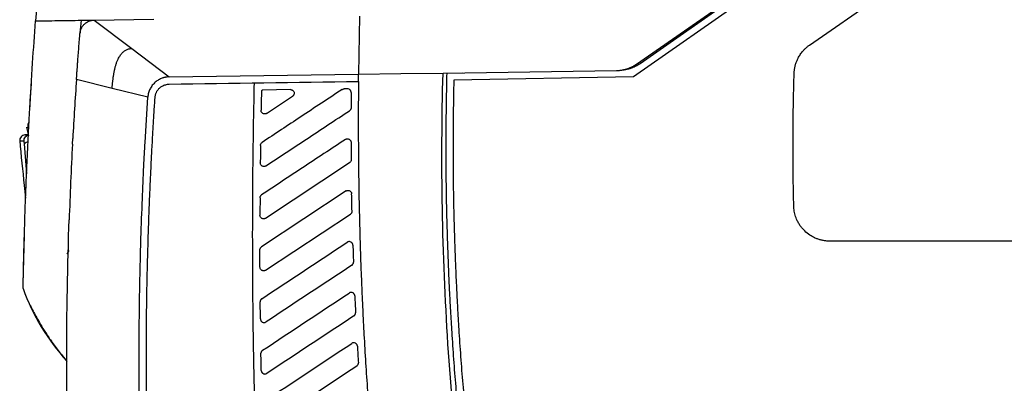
# Model space of a CAD drawing. Header units: millimetres. Extents: x 156922 to 157823, y 112322 to 113312.
# Tile 80 of 123: x 157581 to 157717, y 112794 to 112845. Entities that reach past the tile are written whole.
import ezdxf

# ---------------------------------------------------------------- set-up
doc = ezdxf.new("R2010")
doc.units = ezdxf.units.MM

msp = doc.modelspace()

# ---------------------------------------------------------------- linework, layer by layer
at = {"color": 7, "linetype": 'Continuous', "lineweight": 25}
for p, q in [((157692.73, 112855.26), (157666.12, 112836.62)), ((157666.55, 112838.4), (157690.4, 112854.99)), ((157667.05, 112838.49), (157690.84, 112855.16)), ((157690.45, 112841.04), (157708.99, 112854.02)), ((157591.64, 112844.48), (157599.87, 112844.6)), ((157591.64, 112844.48), (157596.82, 112840.56)), ((157628.3, 112845.01), (157628.15, 112837)), ((157596.82, 112840.56), (157602, 112836.63)), ((157589.35, 112838.51), (157589.36, 112838.65)), ((157639.83, 112837.17), (157663.77, 112837.51)), ((157594.12, 112835.05), (157589.19, 112836.27)), ((157602, 112836.63), (157628.15, 112837)), ((157628.14, 112836), (157628.15, 112837)), ((157640.33, 112837.17), (157642.53, 112837.21)), ((157666.12, 112836.62), (157641.31, 112836.19)), ((157582.8, 112833.31), (157582.97, 112835.68)), ((157599.05, 112833.83), (157594.12, 112835.05)), ((157614.9, 112834.81), (157614.74, 112834.71)), ((157618.75, 112834.87), (157614.9, 112834.81)), ((157626.62, 112834.98), (157626.16, 112834.97)), ((157582.73, 112832.06), (157582.8, 112833.31)), ((157615.46, 112831.59), (157619.04, 112833.95)), ((157582.3, 112829.68), (157582.53, 112828.65)), ((157582.5, 112829.63), (157582.33, 112829.58)), ((157582.63, 112830.31), (157582.46, 112830.12)), ((157582.63, 112830.3), (157582.46, 112830.11)), ((157582.57, 112828.66), (157582.08, 112828.61)), ((157582.08, 112828.61), (157582.57, 112828.66)), ((157588.64, 112827.35), (157588.68, 112828.13)), ((157582.31, 112823.25), (157582, 112827.37)), ((157615.31, 112817.1), (157626.92, 112824.78)), ((157626.43, 112820.86), (157614.76, 112813.14)), ((157588.14, 112815.83), (157588.18, 112816.86)), ((157615.32, 112809.91), (157627.03, 112817.65)), ((157581.87, 112809.74), (157582.01, 112814.69)), ((157786.38, 112813.92), (157693.27, 112813.92))]:
    msp.add_line(p, q, dxfattribs=at)
at = {"color": 7, "linetype": 'Continuous', "lineweight": 25, "flags": 128}
msp.add_lwpolyline([(157628.15, 112837), (157633.99, 112837.09), (157639.83, 112837.17)], dxfattribs=at)
at = {"color": 7, "linetype": 'Continuous', "lineweight": 25}
for centre, radius, start, end in [((157582.15, 112827.82), 0.8, 95.2748, 185.3705), ((157582.57, 112826.93), 0.717, 95.1807, 142.5332), ((157587.64, 112812.63), 0.48, 294.5837, 15.0229)]:
    msp.add_arc(centre, radius, start, end, dxfattribs=at)
for points in [[(157587.05, 112877.49), (157585.56, 112866.49), (157584.4, 112855.44), (157583.55, 112844.37)], [(157589.82, 112844.46), (157589.77, 112843.87), (157589.73, 112843.27), (157589.68, 112842.68)], [(157589.83, 112844.46), (157590.13, 112844.46), (157590.73, 112844.47), (157591.34, 112844.48), (157591.64, 112844.48)], [(157589.19, 112836.27), (157589, 112833.56), (157588.83, 112830.84), (157588.68, 112828.13)], [(157602.01, 112835.63), (157610.72, 112835.75), (157619.43, 112835.88), (157628.14, 112836)], [(157614.74, 112834.71), (157614.72, 112833.81), (157614.7, 112832.91), (157614.69, 112832.01)], [(157598.67, 112827.58), (157598.78, 112829.66), (157598.91, 112831.75), (157599.05, 112833.83)], [(157582.46, 112830.11), (157582.47, 112829.95), (157582.48, 112829.79), (157582.5, 112829.63)], [(157588.64, 112827.35), (157588.45, 112823.86), (157588.3, 112820.36), (157588.18, 112816.86)], [(157614.61, 112827.17), (157614.6, 112826.36), (157614.59, 112825.55), (157614.58, 112824.75)], [(157614.55, 112819.91), (157614.54, 112819.11), (157614.54, 112818.32), (157614.53, 112817.52)], [(157627.25, 112818.08), (157627.23, 112818.87), (157627.22, 112819.66), (157627.2, 112820.45)], [(157587.84, 112796.24), (157587.83, 112802.77), (157587.93, 112809.31), (157588.14, 112815.83)], [(157614.8, 112805.97), (157618.73, 112808.57), (157622.66, 112811.17), (157626.6, 112813.77)], [(157627.23, 112810.59), (157623.28, 112807.98), (157619.33, 112805.37), (157615.38, 112802.76)], [(157581.82, 112807.37), (157583.14, 112803.68), (157585.2, 112800.26), (157587.84, 112797.35)], [(157614.9, 112798.84), (157618.88, 112801.48), (157622.87, 112804.12), (157626.86, 112806.75)], [(157627.52, 112803.59), (157623.51, 112800.94), (157619.5, 112798.29), (157615.49, 112795.64)], [(157615.06, 112791.75), (157619.11, 112794.43), (157623.16, 112797.11), (157627.21, 112799.79)], [(157627.9, 112796.65), (157623.83, 112793.96), (157619.75, 112791.26), (157615.67, 112788.56)], [(157588.32, 112773.83), (157588.01, 112781.3), (157587.85, 112788.77), (157587.84, 112796.24)], [(157598.17, 112777.98), (157597.96, 112784.07), (157597.85, 112790.17), (157597.84, 112796.26)]]:
    msp.add_open_spline(points, degree=3, dxfattribs=at)
for points, knots in [([(157582.73, 112832.04), (157582.85, 112834.21), (157583.1, 112838.32), (157583.4, 112842.43), (157583.55, 112844.37)], [2.0523683, 2.0523683, 2.0523683, 2.0523683, 2.1973255, 2.3269712, 2.3269712, 2.3269712, 2.3269712]), ([(157583.55, 112844.37), (157584.51, 112844.38), (157585.53, 112844.4), (157587.64, 112844.43), (157588.72, 112844.44), (157589.83, 112844.46)], [0, 0, 0, 0, 0.5, 0.5, 1, 1, 1, 1]), ([(157589.67, 112842.65), (157589.68, 112842.69), (157589.69, 112842.78), (157589.71, 112842.93), (157589.75, 112843.07), (157589.8, 112843.22), (157589.87, 112843.36), (157589.95, 112843.51), (157590.04, 112843.66), (157590.15, 112843.8), (157590.32, 112843.97), (157590.55, 112844.16), (157590.83, 112844.31), (157591.07, 112844.4), (157591.28, 112844.45), (157591.46, 112844.48), (157591.58, 112844.48), (157591.64, 112844.48)], [0, 0, 0, 0, 0.0489787, 0.0995039, 0.1516186, 0.205362, 0.2607698, 0.3178744, 0.3767058, 0.4372909, 0.4996548, 0.6232367, 0.7363312, 0.8125578, 0.8817653, 0.9441543, 1, 1, 1, 1]), ([(157589.36, 112838.65), (157589.41, 112839.32), (157589.49, 112840.36), (157589.6, 112841.69), (157589.65, 112842.35), (157589.67, 112842.65)], [0, 0, 0, 0, 0.500039, 0.779667, 1, 1, 1, 1]), ([(157594.12, 112835.05), (157594.12, 112835.13), (157594.13, 112835.28), (157594.15, 112835.5), (157594.17, 112835.73), (157594.2, 112835.95), (157594.22, 112836.17), (157594.25, 112836.39), (157594.28, 112836.61), (157594.31, 112836.83), (157594.35, 112837.05), (157594.39, 112837.26), (157594.43, 112837.48), (157594.47, 112837.69), (157594.52, 112837.9), (157594.58, 112838.11), (157594.66, 112838.38), (157594.77, 112838.7), (157594.91, 112839.05), (157595.1, 112839.41), (157595.34, 112839.77), (157595.66, 112840.1), (157595.95, 112840.3), (157596.19, 112840.42), (157596.4, 112840.5), (157596.6, 112840.55), (157596.75, 112840.55), (157596.82, 112840.56)], [0, 0, 0, 0, 0.0332226, 0.0664466, 0.0996967, 0.1329816, 0.1662964, 0.1996239, 0.2329367, 0.2662001, 0.2994019, 0.3325589, 0.3656899, 0.398815, 0.4319565, 0.4651393, 0.4983921, 0.5608967, 0.6233151, 0.6692045, 0.7479851, 0.8189885, 0.8739737, 0.905519, 0.9370145, 0.9684601, 1, 1, 1, 1]), ([(157688.32, 112837.08), (157688.32, 112837.16), (157688.33, 112837.31), (157688.35, 112837.53), (157688.38, 112837.75), (157688.42, 112837.97), (157688.47, 112838.19), (157688.53, 112838.4), (157688.6, 112838.61), (157688.68, 112838.82), (157688.77, 112839.02), (157688.92, 112839.34), (157689.16, 112839.74), (157689.49, 112840.17), (157689.81, 112840.51), (157690.12, 112840.79), (157690.34, 112840.95), (157690.45, 112841.04)], [0, 0, 0, 0, 0.048476, 0.096567, 0.144366, 0.191969, 0.239473, 0.286975, 0.334572, 0.382362, 0.430439, 0.478899, 0.606435, 0.734103, 0.822757, 0.911187, 1, 1, 1, 1]), ([(157589.2, 112836.45), (157589.21, 112836.52), (157589.22, 112836.66), (157589.23, 112836.86), (157589.25, 112837.07), (157589.26, 112837.21), (157589.26, 112837.27)], [0, 0, 0, 0, 0.2493806, 0.4989716, 0.7490772, 1, 1, 1, 1]), ([(157589.26, 112837.27), (157589.27, 112837.36), (157589.28, 112837.53), (157589.3, 112837.78), (157589.32, 112838.02), (157589.33, 112838.27), (157589.35, 112838.43), (157589.35, 112838.51)], [0, 0, 0, 0, 0.2003085, 0.4001021, 0.5997411, 0.799587, 1, 1, 1, 1]), ([(157663.77, 112837.51), (157663.84, 112837.51), (157663.98, 112837.51), (157664.19, 112837.53), (157664.4, 112837.56), (157664.61, 112837.59), (157664.82, 112837.64), (157665.02, 112837.69), (157665.24, 112837.75), (157665.54, 112837.86), (157665.91, 112838.02), (157666.27, 112838.22), (157666.48, 112838.35), (157666.55, 112838.4)], [0, 0, 0, 0, 0.071442, 0.142876, 0.214309, 0.285742, 0.357177, 0.42861, 0.50004, 0.586747, 0.749448, 0.908847, 1, 1, 1, 1]), ([(157664.73, 112837.62), (157664.8, 112837.62), (157664.95, 112837.64), (157665.16, 112837.68), (157665.37, 112837.73), (157665.56, 112837.78), (157665.75, 112837.84), (157665.93, 112837.9), (157666.1, 112837.97), (157666.26, 112838.04), (157666.41, 112838.11), (157666.56, 112838.19), (157666.69, 112838.26), (157666.82, 112838.34), (157666.94, 112838.41), (157667.01, 112838.47), (157667.05, 112838.49)], [0, 0, 0, 0, 0.0899216, 0.1769983, 0.26123, 0.3426168, 0.4211584, 0.496855, 0.5697064, 0.6397126, 0.7068737, 0.7711895, 0.8326601, 0.8912854, 0.9470654, 1, 1, 1, 1]), ([(157589.19, 112836.27), (157589.19, 112836.3), (157589.2, 112836.36), (157589.2, 112836.42), (157589.2, 112836.45)], [0, 0, 0, 0, 0.50421, 1, 1, 1, 1]), ([(157602, 112836.63), (157601.94, 112836.63), (157601.84, 112836.63), (157601.67, 112836.61), (157601.51, 112836.59), (157601.35, 112836.55), (157601.19, 112836.51), (157600.91, 112836.42), (157600.52, 112836.24), (157600.06, 112835.91), (157599.65, 112835.48), (157599.39, 112835.06), (157599.23, 112834.69), (157599.14, 112834.41), (157599.08, 112834.13), (157599.06, 112833.93), (157599.05, 112833.83)], [0, 0, 0, 0, 0.036751, 0.07329, 0.109726, 0.146167, 0.182723, 0.219503, 0.34424, 0.469068, 0.602346, 0.735707, 0.802091, 0.867833, 0.933585, 1, 1, 1, 1]), ([(157628.14, 112836), (157628.14, 112835.16), (157628.12, 112833.47), (157628.12, 112830.95), (157628.12, 112828.44), (157628.13, 112825.93), (157628.16, 112823.44), (157628.19, 112820.96), (157628.24, 112818.49), (157628.3, 112816.03), (157628.37, 112813.59), (157628.44, 112811.15), (157628.54, 112808.72), (157628.64, 112806.3), (157628.75, 112803.9), (157628.9, 112800.99), (157629.09, 112797.59), (157629.35, 112793.7), (157629.64, 112789.83), (157629.95, 112785.99), (157630.3, 112782.17), (157630.67, 112778.38), (157631.08, 112774.61), (157631.51, 112770.86), (157631.82, 112768.38), (157631.98, 112767.14)], [0, 0, 0, 0, 0.03671, 0.073264, 0.109664, 0.14591, 0.182003, 0.217944, 0.253732, 0.28937, 0.324857, 0.360195, 0.395384, 0.430425, 0.465319, 0.500067, 0.556898, 0.613401, 0.669577, 0.725431, 0.780966, 0.836187, 0.891097, 0.9457, 1, 1, 1, 1]), ([(157644.67, 112762.45), (157643.69, 112768.62), (157642.85, 112774.81), (157641.46, 112787.23), (157640.91, 112793.46), (157640.11, 112805.93), (157639.85, 112812.18), (157639.62, 112824.67), (157639.66, 112830.92), (157639.83, 112837.17)], [0, 0, 0, 0, 0.25, 0.25, 0.5, 0.5, 0.75, 0.75, 1, 1, 1, 1]), ([(157640.33, 112837.17), (157640.32, 112836.51), (157640.29, 112835.18), (157640.25, 112833.19), (157640.23, 112831.2), (157640.21, 112829.21), (157640.2, 112827.22), (157640.21, 112825.23), (157640.22, 112823.25), (157640.24, 112821.26), (157640.28, 112819.27), (157640.32, 112817.28), (157640.37, 112815.3), (157640.44, 112813.31), (157640.51, 112811.32), (157640.59, 112809.33), (157640.68, 112807.35), (157640.78, 112805.36), (157640.9, 112803.37), (157641.06, 112800.78), (157641.27, 112797.59), (157641.57, 112793.8), (157641.9, 112790.02), (157642.27, 112786.23), (157642.67, 112782.45), (157643.11, 112778.68), (157643.58, 112774.91), (157644.09, 112771.14), (157644.46, 112768.63), (157644.64, 112767.38)], [0, 0, 0, 0, 0.028422, 0.056839, 0.08525, 0.113658, 0.142061, 0.170462, 0.198861, 0.227259, 0.255656, 0.284052, 0.31245, 0.340848, 0.369249, 0.397652, 0.426059, 0.45447, 0.482886, 0.511307, 0.565627, 0.61993, 0.674221, 0.728506, 0.782789, 0.837075, 0.891369, 0.945676, 1, 1, 1, 1]), ([(157641.31, 112836.19), (157641.3, 112835.51), (157641.27, 112834.16), (157641.24, 112832.14), (157641.22, 112830.11), (157641.21, 112828.09), (157641.2, 112826.06), (157641.21, 112824.04), (157641.23, 112822.02), (157641.26, 112819.99), (157641.3, 112817.97), (157641.36, 112815.95), (157641.42, 112813.92), (157641.49, 112811.9), (157641.57, 112809.88), (157641.66, 112807.86), (157641.76, 112805.84), (157641.87, 112803.81), (157642.03, 112801.19), (157642.25, 112797.97), (157642.54, 112794.15), (157642.88, 112790.33), (157643.24, 112786.52), (157643.65, 112782.72), (157644.09, 112778.91), (157644.57, 112775.11), (157645.08, 112771.31), (157645.45, 112768.79), (157645.63, 112767.52)], [0, 0, 0, 0, 0.029401, 0.058796, 0.088186, 0.117572, 0.146954, 0.176334, 0.205712, 0.235089, 0.264465, 0.293842, 0.323219, 0.352599, 0.381981, 0.411366, 0.440756, 0.47015, 0.49955, 0.555177, 0.610786, 0.666384, 0.721975, 0.777563, 0.833155, 0.888755, 0.944368, 1, 1, 1, 1]), ([(157688.27, 112818.81), (157688.26, 112819.42), (157688.23, 112820.63), (157688.2, 112822.46), (157688.18, 112824.29), (157688.17, 112826.12), (157688.17, 112827.95), (157688.18, 112829.77), (157688.2, 112831.6), (157688.23, 112833.43), (157688.27, 112835.26), (157688.3, 112836.47), (157688.32, 112837.08)], [0, 0, 0, 0, 0.100016, 0.200022, 0.300019, 0.400011, 0.5, 0.599989, 0.699981, 0.799978, 0.899984, 1, 1, 1, 1]), ([(157600.05, 112833.76), (157600.05, 112833.81), (157600.06, 112833.91), (157600.09, 112834.06), (157600.12, 112834.2), (157600.17, 112834.34), (157600.25, 112834.55), (157600.4, 112834.8), (157600.64, 112835.08), (157600.93, 112835.31), (157601.23, 112835.47), (157601.51, 112835.56), (157601.76, 112835.62), (157601.93, 112835.63), (157602.01, 112835.63)], [0, 0, 0, 0, 0.050275, 0.100042, 0.149574, 0.199145, 0.24903, 0.370848, 0.492754, 0.616643, 0.741323, 0.828013, 0.913764, 1, 1, 1, 1]), ([(157614.6, 112772.14), (157614.55, 112772.98), (157614.46, 112774.67), (157614.34, 112777.22), (157614.23, 112779.79), (157614.12, 112782.38), (157614.02, 112785), (157613.93, 112787.64), (157613.86, 112790.3), (157613.78, 112792.99), (157613.72, 112795.7), (157613.67, 112798.43), (157613.62, 112801.19), (157613.57, 112805.66), (157613.52, 112811.89), (157613.53, 112818.97), (157613.58, 112825.19), (157613.66, 112830.49), (157613.73, 112834.03), (157613.76, 112835.8)], [0, 0, 0, 0, 0.039712, 0.079777, 0.120195, 0.160968, 0.202095, 0.243578, 0.285416, 0.327611, 0.370163, 0.413072, 0.456339, 0.499964, 0.623859, 0.749949, 0.833352, 0.916702, 1, 1, 1, 1]), ([(157625.89, 112834.89), (157623.98, 112833.63), (157620.3, 112831.19), (157616.61, 112828.75), (157614.84, 112827.58)], [0, 0, 0, 0, 0.51805, 1, 1, 1, 1]), ([(157618.75, 112834.87), (157618.78, 112834.87), (157618.82, 112834.87), (157618.88, 112834.86), (157618.94, 112834.84), (157619, 112834.81), (157619.08, 112834.76), (157619.18, 112834.67), (157619.25, 112834.52), (157619.27, 112834.36), (157619.24, 112834.22), (157619.2, 112834.13), (157619.16, 112834.06), (157619.1, 112834), (157619.06, 112833.97), (157619.04, 112833.95)], [0, 0, 0, 0, 0.051072, 0.100811, 0.150065, 0.199707, 0.250591, 0.375641, 0.500162, 0.624578, 0.749506, 0.812015, 0.874632, 0.937738, 1, 1, 1, 1]), ([(157625.89, 112834.89), (157625.91, 112834.9), (157625.96, 112834.93), (157626.02, 112834.95), (157626.09, 112834.97), (157626.14, 112834.97), (157626.16, 112834.97)], [0, 0, 0, 0, 0.252565, 0.499941, 0.747347, 1, 1, 1, 1]), ([(157627.13, 112834.48), (157627.13, 112834.5), (157627.13, 112834.54), (157627.12, 112834.6), (157627.1, 112834.67), (157627.07, 112834.73), (157627.03, 112834.78), (157626.96, 112834.86), (157626.84, 112834.95), (157626.7, 112834.98), (157626.63, 112834.98), (157626.62, 112834.98)], [0, 0, 0, 0, 0.078788, 0.159479, 0.242078, 0.326585, 0.413006, 0.501341, 0.709205, 0.988988, 1, 1, 1, 1]), ([(157599.67, 112827.52), (157599.71, 112828.22), (157599.78, 112829.61), (157599.91, 112831.68), (157600, 112833.07), (157600.05, 112833.76)], [0, 0, 0, 0, 0.333333, 0.666665, 1, 1, 1, 1]), ([(157627.13, 112834.48), (157627.13, 112834.13), (157627.12, 112833.42), (157627.12, 112832.72), (157627.12, 112832.37)], [0, 0, 0, 0, 0.500941, 1, 1, 1, 1]), ([(157582.57, 112829.04), (157582.57, 112829.11), (157582.58, 112829.24), (157582.59, 112829.44), (157582.6, 112829.64), (157582.61, 112829.85), (157582.62, 112830.06), (157582.63, 112830.28), (157582.65, 112830.55), (157582.66, 112830.87), (157582.68, 112831.26), (157582.71, 112831.65), (157582.72, 112831.91), (157582.73, 112832.04)], [0, 0, 0, 0, 0.071751, 0.143249, 0.214594, 0.285887, 0.357229, 0.428721, 0.500462, 0.625582, 0.750188, 0.874815, 1, 1, 1, 1]), ([(157615.46, 112831.59), (157615.44, 112831.58), (157615.41, 112831.55), (157615.34, 112831.52), (157615.28, 112831.51), (157615.19, 112831.5), (157615.07, 112831.51), (157614.95, 112831.57), (157614.84, 112831.64), (157614.75, 112831.75), (157614.69, 112831.88), (157614.69, 112831.97), (157614.69, 112832.01)], [0, 0, 0, 0, 0.063521, 0.125873, 0.188625, 0.253316, 0.374942, 0.500362, 0.625286, 0.747465, 0.874328, 1, 1, 1, 1]), ([(157615.36, 112824.33), (157617.22, 112825.56), (157621.07, 112828.1), (157624.91, 112830.65), (157626.9, 112831.96)], [0, 0, 0, 0, 0.484742, 1, 1, 1, 1]), ([(157627.12, 112832.37), (157627.12, 112832.35), (157627.12, 112832.31), (157627.11, 112832.25), (157627.09, 112832.19), (157627.05, 112832.12), (157626.99, 112832.03), (157626.93, 112831.98), (157626.9, 112831.96)], [0, 0, 0, 0, 0.125114, 0.248939, 0.3734, 0.500396, 0.749972, 1, 1, 1, 1]), ([(157582.6, 112829.6), (157582.58, 112829.6), (157582.38, 112829.59), (157582.35, 112829.59), (157582.33, 112829.58)], [0, 0, 0, 0, 0.058416, 1, 1, 1, 1]), ([(157581.35, 112827.82), (157581.54, 112825.75), (157581.8, 112823.1), (157582.1, 112820.46), (157582.16, 112819.88)], [0, 0, 0, 0, 0.781621, 1, 1, 1, 1]), ([(157581.94, 112827.77), (157581.9, 112827.77), (157581.81, 112827.76), (157581.7, 112827.76), (157581.61, 112827.75), (157581.53, 112827.75), (157581.47, 112827.75), (157581.42, 112827.74), (157581.38, 112827.74), (157581.36, 112827.74), (157581.35, 112827.74), (157581.35, 112827.74)], [0, 0, 0, 0, 0.121252, 0.239967, 0.356142, 0.469778, 0.580876, 0.689438, 0.795478, 0.899002, 1, 1, 1, 1]), ([(157581.86, 112809.37), (157581.88, 112810.21), (157581.91, 112811.85), (157581.98, 112814.28), (157582.05, 112816.62), (157582.12, 112818.89), (157582.21, 112821.07), (157582.29, 112823.18), (157582.38, 112825.2), (157582.47, 112827.15), (157582.53, 112828.42), (157582.57, 112829.04)], [0, 0, 0, 0, 0.127276, 0.250511, 0.369705, 0.484857, 0.595968, 0.703038, 0.806067, 0.905054, 1, 1, 1, 1]), ([(157581.94, 112827.77), (157581.93, 112827.97), (157582, 112828.18), (157582.26, 112828.49), (157582.46, 112828.59), (157582.66, 112828.61)], [0, 0, 0, 0, 0.5, 0.5, 1, 1, 1, 1]), ([(157582, 112827.37), (157582, 112827.4), (157581.99, 112827.44), (157581.99, 112827.51), (157581.98, 112827.57), (157581.97, 112827.62), (157581.96, 112827.69), (157581.95, 112827.76), (157581.94, 112827.77), (157581.94, 112827.77)], [0, 0, 0, 0, 0.10789, 0.210472, 0.309112, 0.405339, 0.500804, 0.740225, 1, 1, 1, 1]), ([(157582.08, 112828.61), (157582.1, 112828.61), (157582.15, 112828.61), (157582.42, 112828.61), (157582.55, 112828.61)], [0, 0, 0, 0, 0.517407, 1, 1, 1, 1]), ([(157626.35, 112827.99), (157624.37, 112826.68), (157620.51, 112824.13), (157616.65, 112821.57), (157614.77, 112820.33)], [0, 0, 0, 0, 0.512309, 1, 1, 1, 1]), ([(157626.35, 112827.99), (157626.37, 112828), (157626.41, 112828.03), (157626.47, 112828.05), (157626.53, 112828.07), (157626.62, 112828.08), (157626.74, 112828.07), (157626.86, 112828.02), (157626.97, 112827.94), (157627.06, 112827.84), (157627.11, 112827.71), (157627.12, 112827.62), (157627.12, 112827.58)], [0, 0, 0, 0, 0.063524, 0.125829, 0.187963, 0.250982, 0.374702, 0.500374, 0.625082, 0.74815, 0.872921, 1, 1, 1, 1]), ([(157597.84, 112796.26), (157597.84, 112797.01), (157597.84, 112798.5), (157597.85, 112800.74), (157597.87, 112802.98), (157597.89, 112805.21), (157597.93, 112807.45), (157597.98, 112809.69), (157598.03, 112811.99), (157598.13, 112815.35), (157598.28, 112819.46), (157598.47, 112823.87), (157598.61, 112826.48), (157598.67, 112827.58)], [0, 0, 0, 0, 0.071427, 0.142855, 0.214283, 0.285712, 0.35714, 0.428569, 0.499996, 0.577575, 0.749998, 0.894167, 1, 1, 1, 1]), ([(157599.14, 112815.62), (157599.17, 112816.41), (157599.23, 112818), (157599.32, 112820.38), (157599.43, 112822.76), (157599.54, 112825.15), (157599.62, 112826.73), (157599.67, 112827.52)], [0, 0, 0, 0, 0.200007, 0.400007, 0.600003, 0.8, 1, 1, 1, 1]), ([(157614.61, 112827.17), (157614.61, 112827.19), (157614.62, 112827.23), (157614.63, 112827.29), (157614.65, 112827.34), (157614.68, 112827.42), (157614.74, 112827.5), (157614.8, 112827.55), (157614.84, 112827.58)], [0, 0, 0, 0, 0.125094, 0.248934, 0.373411, 0.500384, 0.749953, 1, 1, 1, 1]), ([(157627.12, 112827.58), (157627.13, 112827.18), (157627.13, 112826.39), (157627.14, 112825.59), (157627.14, 112825.2)], [0, 0, 0, 0, 0.501649, 1, 1, 1, 1]), ([(157627.14, 112825.2), (157627.14, 112825.18), (157627.14, 112825.14), (157627.13, 112825.07), (157627.11, 112825.02), (157627.07, 112824.94), (157627.02, 112824.85), (157626.95, 112824.8), (157626.92, 112824.78)], [0, 0, 0, 0, 0.125131, 0.248929, 0.373371, 0.500405, 0.749989, 1, 1, 1, 1]), ([(157615.36, 112824.33), (157615.34, 112824.31), (157615.3, 112824.29), (157615.24, 112824.26), (157615.17, 112824.25), (157615.08, 112824.24), (157614.97, 112824.25), (157614.84, 112824.3), (157614.73, 112824.38), (157614.65, 112824.49), (157614.59, 112824.61), (157614.59, 112824.7), (157614.58, 112824.75)], [0, 0, 0, 0, 0.063484, 0.125827, 0.188583, 0.25328, 0.37496, 0.500403, 0.62534, 0.747527, 0.874368, 1, 1, 1, 1]), ([(157626.43, 112820.86), (157626.45, 112820.87), (157626.49, 112820.89), (157626.55, 112820.92), (157626.61, 112820.93), (157626.7, 112820.94), (157626.81, 112820.93), (157626.94, 112820.89), (157627.05, 112820.81), (157627.13, 112820.7), (157627.2, 112820.58), (157627.2, 112820.49), (157627.2, 112820.45)], [0, 0, 0, 0, 0.064845, 0.127918, 0.190394, 0.253478, 0.374685, 0.499239, 0.624599, 0.748556, 0.875952, 1, 1, 1, 1]), ([(157614.55, 112819.91), (157614.55, 112819.93), (157614.55, 112819.97), (157614.56, 112820.03), (157614.58, 112820.09), (157614.61, 112820.17), (157614.67, 112820.25), (157614.74, 112820.3), (157614.77, 112820.33)], [0, 0, 0, 0, 0.125133, 0.249022, 0.373585, 0.500709, 0.750375, 1, 1, 1, 1]), ([(157693.27, 112813.92), (157693.19, 112813.92), (157693.05, 112813.93), (157692.83, 112813.94), (157692.61, 112813.96), (157692.39, 112814), (157692.11, 112814.06), (157691.76, 112814.15), (157691.33, 112814.3), (157690.9, 112814.51), (157690.36, 112814.83), (157689.87, 112815.23), (157689.43, 112815.7), (157689.13, 112816.1), (157688.87, 112816.53), (157688.67, 112816.94), (157688.52, 112817.32), (157688.42, 112817.69), (157688.34, 112818.05), (157688.29, 112818.43), (157688.27, 112818.68), (157688.27, 112818.81)], [0, 0, 0, 0, 0.028529, 0.056968, 0.085375, 0.113802, 0.142307, 0.197785, 0.253332, 0.317684, 0.382103, 0.497781, 0.563225, 0.628735, 0.692375, 0.756081, 0.805113, 0.85374, 0.902242, 0.950902, 1, 1, 1, 1]), ([(157615.31, 112817.1), (157615.29, 112817.09), (157615.25, 112817.06), (157615.19, 112817.04), (157615.12, 112817.02), (157615.03, 112817.01), (157614.92, 112817.02), (157614.8, 112817.07), (157614.69, 112817.15), (157614.6, 112817.26), (157614.54, 112817.38), (157614.54, 112817.47), (157614.53, 112817.52)], [0, 0, 0, 0, 0.064888, 0.12797, 0.190443, 0.253536, 0.374691, 0.499231, 0.624601, 0.748522, 0.875929, 1, 1, 1, 1]), ([(157627.25, 112818.08), (157627.25, 112818.06), (157627.25, 112818.02), (157627.24, 112817.96), (157627.22, 112817.9), (157627.19, 112817.82), (157627.13, 112817.73), (157627.06, 112817.68), (157627.03, 112817.65)], [0, 0, 0, 0, 0.12493, 0.248576, 0.372983, 0.500162, 0.749914, 1, 1, 1, 1]), ([(157598.84, 112796.26), (157598.84, 112797.07), (157598.84, 112798.68), (157598.85, 112801.1), (157598.87, 112803.52), (157598.9, 112805.94), (157598.95, 112808.36), (157599, 112810.78), (157599.07, 112813.2), (157599.12, 112814.81), (157599.14, 112815.62)], [0, 0, 0, 0, 0.125018, 0.250027, 0.375027, 0.500023, 0.625015, 0.750008, 0.875002, 1, 1, 1, 1]), ([(157614.53, 112812.72), (157614.53, 112812.74), (157614.53, 112812.78), (157614.55, 112812.84), (157614.56, 112812.9), (157614.6, 112812.97), (157614.66, 112813.06), (157614.72, 112813.11), (157614.76, 112813.14)], [0, 0, 0, 0, 0.125121, 0.248934, 0.373388, 0.500401, 0.749982, 1, 1, 1, 1]), ([(157627.37, 112813.37), (157627.37, 112813.4), (157627.37, 112813.44), (157627.35, 112813.52), (157627.31, 112813.6), (157627.26, 112813.68), (157627.19, 112813.75), (157627.07, 112813.83), (157626.91, 112813.87), (157626.75, 112813.85), (157626.65, 112813.81), (157626.61, 112813.78), (157626.6, 112813.77)], [0, 0, 0, 0, 0.064914, 0.137497, 0.217979, 0.306164, 0.401268, 0.501819, 0.713804, 0.862635, 0.95465, 1, 1, 1, 1]), ([(157627.37, 112813.37), (157627.39, 112812.98), (157627.41, 112812.2), (157627.44, 112811.42), (157627.45, 112811.03)], [0, 0, 0, 0, 0.497633, 1, 1, 1, 1]), ([(157614.54, 112810.32), (157614.54, 112810.72), (157614.53, 112811.52), (157614.53, 112812.32), (157614.53, 112812.72)], [0, 0, 0, 0, 0.500175, 1, 1, 1, 1]), ([(157615.32, 112809.91), (157615.3, 112809.9), (157615.26, 112809.87), (157615.19, 112809.85), (157615.13, 112809.83), (157615.04, 112809.82), (157614.93, 112809.83), (157614.8, 112809.88), (157614.69, 112809.96), (157614.61, 112810.06), (157614.55, 112810.19), (157614.54, 112810.28), (157614.54, 112810.32)], [0, 0, 0, 0, 0.064878, 0.127821, 0.19001, 0.25267, 0.374371, 0.500265, 0.625712, 0.747971, 0.872355, 1, 1, 1, 1]), ([(157627.23, 112810.59), (157627.25, 112810.61), (157627.28, 112810.63), (157627.33, 112810.68), (157627.37, 112810.74), (157627.4, 112810.79), (157627.43, 112810.85), (157627.44, 112810.91), (157627.45, 112810.97), (157627.45, 112811.01), (157627.45, 112811.03)], [0, 0, 0, 0, 0.136344, 0.269441, 0.399295, 0.525907, 0.64928, 0.769417, 0.886323, 1, 1, 1, 1]), ([(157581.82, 112807.37), (157581.82, 112807.37), (157581.82, 112807.38), (157581.82, 112807.39), (157581.82, 112807.41), (157581.82, 112807.43), (157581.82, 112807.47), (157581.82, 112807.54), (157581.82, 112807.67), (157581.83, 112807.9), (157581.83, 112808.19), (157581.84, 112808.49), (157581.85, 112808.79), (157581.85, 112809.07), (157581.86, 112809.27), (157581.86, 112809.37)], [0, 0, 0, 0, 0.042416, 0.08461, 0.126665, 0.168661, 0.210679, 0.252802, 0.376573, 0.50026, 0.62388, 0.747617, 0.831623, 0.915535, 1, 1, 1, 1]), ([(157614.8, 112805.97), (157614.78, 112805.96), (157614.75, 112805.93), (157614.7, 112805.89), (157614.66, 112805.84), (157614.62, 112805.77), (157614.58, 112805.68), (157614.57, 112805.59), (157614.57, 112805.55), (157614.57, 112805.55)], [0, 0, 0, 0, 0.132828, 0.260512, 0.383055, 0.500457, 0.747774, 0.986889, 1, 1, 1, 1]), ([(157627.63, 112806.36), (157627.63, 112806.38), (157627.63, 112806.43), (157627.61, 112806.5), (157627.57, 112806.58), (157627.52, 112806.66), (157627.45, 112806.73), (157627.33, 112806.81), (157627.18, 112806.85), (157627.02, 112806.83), (157626.92, 112806.79), (157626.88, 112806.76), (157626.86, 112806.75)], [0, 0, 0, 0, 0.064272, 0.136382, 0.21662, 0.304853, 0.400354, 0.501684, 0.703885, 0.850658, 0.946471, 1, 1, 1, 1]), ([(157627.63, 112806.36), (157627.65, 112805.98), (157627.69, 112805.2), (157627.72, 112804.43), (157627.74, 112804.03)], [0, 0, 0, 0, 0.495342, 1, 1, 1, 1]), ([(157582.76, 112805.12), (157582.76, 112805.12), (157582.77, 112805.11), (157583.08, 112804.48), (157583.57, 112803.56), (157584.07, 112802.66), (157584.74, 112801.54), (157585.61, 112800.22), (157586.66, 112798.77), (157587.47, 112797.8), (157587.88, 112797.3)], [0, 0, 0, 0, 0.149844, 0.32873, 0.418662, 0.5135, 0.617309, 0.733983, 0.863495, 1, 1, 1, 1]), ([(157614.6, 112803.17), (157614.6, 112803.54), (157614.59, 112804.34), (157614.58, 112805.13), (157614.57, 112805.55)], [0, 0, 0, 0, 0.476307, 1, 1, 1, 1]), ([(157627.52, 112803.59), (157627.54, 112803.61), (157627.58, 112803.63), (157627.62, 112803.68), (157627.66, 112803.74), (157627.7, 112803.8), (157627.72, 112803.86), (157627.74, 112803.92), (157627.74, 112803.98), (157627.74, 112804.02), (157627.74, 112804.03)], [0, 0, 0, 0, 0.136794, 0.270213, 0.400259, 0.526936, 0.650245, 0.77019, 0.886773, 1, 1, 1, 1]), ([(157614.6, 112803.17), (157614.6, 112803.15), (157614.6, 112803.13), (157614.61, 112803.08), (157614.62, 112803.02), (157614.65, 112802.95), (157614.69, 112802.88), (157614.76, 112802.8), (157614.85, 112802.74), (157614.96, 112802.69), (157615.09, 112802.67), (157615.24, 112802.68), (157615.33, 112802.73), (157615.38, 112802.76)], [0, 0, 0, 0, 0.034525, 0.080352, 0.137477, 0.205895, 0.285595, 0.376568, 0.478799, 0.592276, 0.71698, 0.852895, 1, 1, 1, 1]), ([(157627.99, 112799.41), (157627.99, 112799.43), (157627.98, 112799.48), (157627.96, 112799.55), (157627.93, 112799.63), (157627.87, 112799.7), (157627.8, 112799.77), (157627.68, 112799.85), (157627.51, 112799.89), (157627.35, 112799.86), (157627.26, 112799.83), (157627.23, 112799.8), (157627.21, 112799.79)], [0, 0, 0, 0, 0.064979, 0.137594, 0.218072, 0.306226, 0.401299, 0.501863, 0.719961, 0.870206, 0.959972, 1, 1, 1, 1]), ([(157627.99, 112799.41), (157628.01, 112799.03), (157628.06, 112798.26), (157628.1, 112797.49), (157628.13, 112797.1)], [0, 0, 0, 0, 0.49444, 1, 1, 1, 1]), ([(157614.9, 112798.84), (157614.88, 112798.83), (157614.84, 112798.8), (157614.8, 112798.76), (157614.76, 112798.71), (157614.72, 112798.64), (157614.68, 112798.55), (157614.67, 112798.46), (157614.67, 112798.42), (157614.67, 112798.42)], [0, 0, 0, 0, 0.133079, 0.260843, 0.383292, 0.500427, 0.743886, 0.978828, 1, 1, 1, 1]), ([(157614.72, 112796.05), (157614.71, 112796.39), (157614.69, 112797.18), (157614.68, 112797.97), (157614.67, 112798.42)], [0, 0, 0, 0, 0.434686, 1, 1, 1, 1]), ([(157627.9, 112796.65), (157627.92, 112796.67), (157627.96, 112796.7), (157628.01, 112796.75), (157628.05, 112796.8), (157628.08, 112796.86), (157628.11, 112796.92), (157628.12, 112796.98), (157628.13, 112797.04), (157628.13, 112797.08), (157628.13, 112797.1)], [0, 0, 0, 0, 0.137263, 0.271018, 0.401266, 0.52801, 0.651252, 0.770996, 0.887244, 1, 1, 1, 1]), ([(157599.17, 112778.01), (157599.15, 112778.77), (157599.1, 112780.29), (157599.03, 112782.57), (157598.98, 112784.85), (157598.93, 112787.14), (157598.89, 112789.42), (157598.86, 112791.7), (157598.85, 112793.98), (157598.84, 112795.5), (157598.84, 112796.26)], [0, 0, 0, 0, 0.125023, 0.250035, 0.375038, 0.500035, 0.625028, 0.750018, 0.875008, 1, 1, 1, 1]), ([(157614.72, 112796.05), (157614.72, 112796.03), (157614.72, 112796), (157614.73, 112795.95), (157614.74, 112795.89), (157614.77, 112795.83), (157614.82, 112795.75), (157614.88, 112795.68), (157614.97, 112795.62), (157615.08, 112795.57), (157615.22, 112795.55), (157615.36, 112795.57), (157615.45, 112795.62), (157615.49, 112795.64)], [0, 0, 0, 0, 0.036191, 0.083349, 0.141471, 0.21055, 0.290579, 0.381547, 0.483442, 0.596251, 0.719958, 0.854547, 1, 1, 1, 1])]:
    msp.add_open_spline(points, degree=3, knots=knots, dxfattribs=at)

doc.saveas('drawing.dxf')
